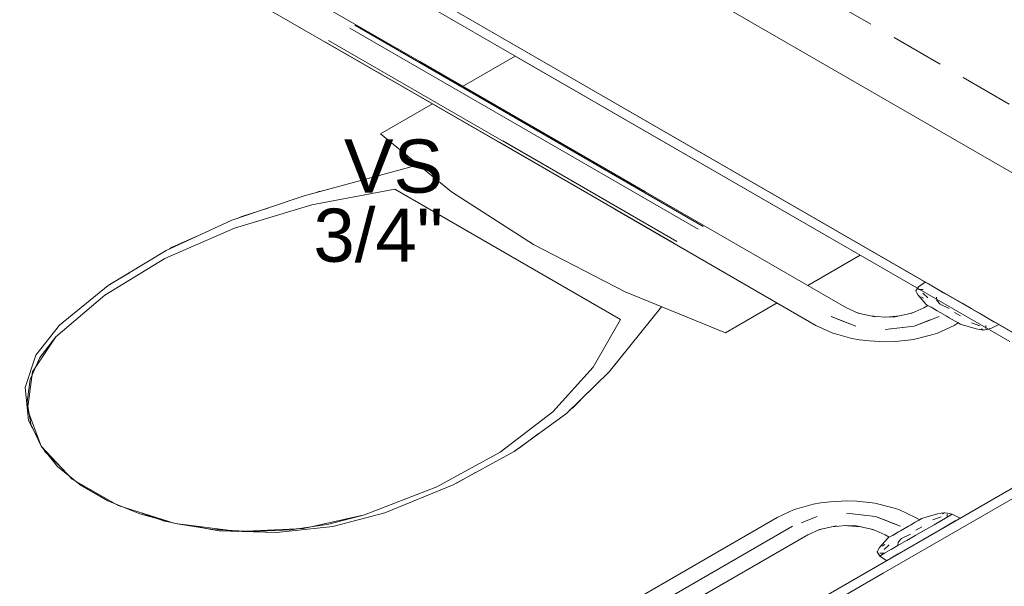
# Model space of a CAD drawing. Header units: millimetres. Extents: x 2 to 902, y -447 to 199.
# Tile 187 of 256: x 39.07 to 42.77, y 84.61 to 86.74. Entities that reach past the tile are written whole.
import ezdxf

# ---------------------------------------------------------------- set-up
doc = ezdxf.new("R2010")
doc.units = ezdxf.units.MM
doc.header["$MEASUREMENT"] = 0
doc.linetypes.add('JIS_02_2.0', pattern=[0.3, 0.2, -0.1])
doc.linetypes.add('NULL', pattern=[0])
for name, color, linetype, lineweight in [('DI-Área do detalhe', 7, 'JIS_02_2.0', 9), ('IFC-Elemento terminal-Contorno', 253, 'Continuous', 5), ('IFC-Laje-Contorno', 134, 'Continuous', 5), ('IFC-Parede padrão-Contorno', 44, 'Continuous', 5), ('Textos', 7, 'Continuous', 9)]:
    doc.layers.add(name, color=color, linetype=linetype, lineweight=lineweight)
doc.styles.add('Arial', font='arial.ttf')

msp = doc.modelspace()

# ---------------------------------------------------------------- linework, layer by layer
at = {"layer": 'DI-Área do detalhe', "color": 7}
msp.add_lwpolyline([(28.4309, 84.9331), (36.9027, 89.8243), (51.2218, 81.5571), (42.75, 76.6659), (28.4309, 84.9331)], dxfattribs=at)
at = {"layer": 'IFC-Elemento terminal-Contorno', "lineweight": 5}
for p, q in [((40.5749, 86.5838), (39.7999, 87.0318)), ((40.5749, 86.5838), (39.7999, 87.0318)), ((39.6856, 86.9658), (40.4616, 86.5184)), ((39.6856, 86.9658), (40.4616, 86.5184)), ((41.6225, 85.9537), (40.3123, 86.7102)), ((41.6405, 85.9641), (40.3303, 86.7206)), ((40.8759, 86.2792), (40.2208, 86.6574)), ((41.531, 85.9009), (40.2208, 86.6574)), ((41.5423, 85.9075), (40.2321, 86.6639)), ((41.4216, 86.095), (40.5749, 86.5838)), ((41.4216, 86.095), (40.5749, 86.5838)), ((40.7361, 86.4907), (40.934, 86.605)), ((40.7361, 86.4907), (40.934, 86.605)), ((42.2314, 85.856), (40.934, 86.605)), ((40.4269, 86.3122), (40.6228, 86.4253)), ((40.4269, 86.3122), (40.6228, 86.4253)), ((40.6944, 86.0945), (40.4269, 86.3122)), ((40.6944, 86.0945), (40.4269, 86.3122)), ((41.531, 85.9009), (40.8759, 86.2792)), ((41.5423, 85.9075), (40.8872, 86.2857)), ((40.1401, 86.0796), (40.5702, 86.1956)), ((40.1401, 86.0796), (40.5702, 86.1956)), ((40.1692, 86.0454), (40.4811, 86.1046)), ((40.1692, 86.0454), (40.4811, 86.1046)), ((40.1863, 86.0921), (40.1954, 86.095)), ((40.1863, 86.0921), (40.1954, 86.095)), ((40.1954, 86.095), (40.2047, 86.0971)), ((40.1954, 86.095), (40.2047, 86.0971)), ((41.3301, 85.6145), (40.4811, 86.1046)), ((41.3301, 85.6145), (40.4811, 86.1046)), ((41.0025, 85.8955), (40.6944, 86.0945)), ((41.0025, 85.8955), (40.6944, 86.0945)), ((41.4216, 86.095), (42.1796, 85.6579)), ((41.4216, 86.095), (42.1796, 85.6579)), ((39.8682, 85.9871), (40.1401, 86.0796)), ((39.8682, 85.9871), (40.1401, 86.0796)), ((39.8784, 85.9575), (40.1692, 86.0454)), ((39.8784, 85.9575), (40.1692, 86.0454)), ((39.9063, 86.0019), (40.0072, 86.0344)), ((39.9063, 86.0019), (40.0072, 86.0344)), ((42.0652, 85.5919), (41.3083, 86.0295)), ((42.0652, 85.5919), (41.3083, 86.0295)), ((39.6211, 85.8736), (39.8682, 85.9871)), ((39.6211, 85.8736), (39.8682, 85.9871)), ((39.8885, 85.994), (39.9063, 86.0019)), ((39.8885, 85.994), (39.9063, 86.0019)), ((39.6165, 85.8432), (39.8784, 85.9575)), ((39.6165, 85.8432), (39.8784, 85.9575)), ((39.6439, 85.8855), (39.7347, 85.9258)), ((39.6439, 85.8855), (39.7347, 85.9258)), ((39.4038, 85.7414), (39.6211, 85.8736)), ((39.4038, 85.7414), (39.6211, 85.8736)), ((39.6334, 85.8793), (39.6439, 85.8855)), ((39.6334, 85.8793), (39.6439, 85.8855)), ((41.0025, 85.8955), (41.3472, 85.7176)), ((41.0025, 85.8955), (41.3472, 85.7176)), ((39.3907, 85.7056), (39.6165, 85.8432)), ((39.3907, 85.7056), (39.6165, 85.8432)), ((42.0339, 85.7419), (42.2314, 85.856)), ((42.0339, 85.7419), (42.2314, 85.856)), ((39.4136, 85.7482), (39.4831, 85.7896)), ((39.4136, 85.7482), (39.4831, 85.7896)), ((39.2205, 85.593), (39.4038, 85.7414)), ((39.2205, 85.593), (39.4038, 85.7414)), ((39.4093, 85.7447), (39.4136, 85.7482)), ((39.4093, 85.7447), (39.4136, 85.7482)), ((42.4403, 85.7218), (42.4506, 85.7374)), ((42.4403, 85.7218), (42.4468, 85.7316)), ((42.4424, 85.7203), (42.4403, 85.7218)), ((42.4446, 85.7138), (42.4403, 85.7218)), ((42.4424, 85.7203), (42.4403, 85.7218)), ((42.4446, 85.7138), (42.4403, 85.7218)), ((42.4506, 85.7374), (42.4759, 85.7548)), ((42.451, 85.7263), (42.4688, 85.7269)), ((42.451, 85.7263), (42.4557, 85.7265)), ((42.4881, 85.7477), (42.4759, 85.7548)), ((42.4944, 85.7441), (42.4881, 85.7477)), ((42.5198, 85.7295), (42.4944, 85.7441)), ((42.5451, 85.7148), (42.5198, 85.7295)), ((39.207, 85.5485), (39.3907, 85.7056)), ((39.207, 85.5485), (39.3907, 85.7056)), ((41.3472, 85.7176), (41.7243, 85.5632)), ((41.3472, 85.7176), (41.7243, 85.5632)), ((42.449, 85.7059), (42.4446, 85.7138)), ((42.449, 85.7059), (42.4446, 85.7138)), ((42.4792, 85.6709), (42.449, 85.7059)), ((42.4792, 85.6709), (42.449, 85.7059)), ((42.4699, 85.6938), (42.4594, 85.6998)), ((42.4699, 85.6938), (42.4647, 85.6968)), ((42.4862, 85.6956), (42.4669, 85.7134)), ((42.4862, 85.6956), (42.4669, 85.7134)), ((42.5197, 85.6859), (42.5186, 85.6981)), ((42.5197, 85.6859), (42.5193, 85.6897)), ((42.5318, 85.6713), (42.5197, 85.6859)), ((42.5318, 85.6713), (42.5197, 85.6859)), ((42.5797, 85.6949), (42.5451, 85.7148)), ((42.6144, 85.6749), (42.5797, 85.6949)), ((41.2868, 85.4176), (41.4842, 85.6615)), ((41.2868, 85.4176), (41.4842, 85.6615)), ((41.7243, 85.5632), (41.9198, 85.676)), ((41.7243, 85.5632), (41.9198, 85.676)), ((42.1796, 85.6579), (42.2242, 85.6379)), ((42.1796, 85.6579), (42.2242, 85.6379)), ((42.4261, 85.6379), (42.4707, 85.6579)), ((42.4261, 85.6379), (42.4707, 85.6579)), ((42.4707, 85.6579), (42.4862, 85.6669)), ((42.4707, 85.6579), (42.4862, 85.6669)), ((42.4839, 85.6682), (42.4792, 85.6709)), ((42.4839, 85.6682), (42.4792, 85.6709)), ((42.4886, 85.6655), (42.4839, 85.6682)), ((42.4886, 85.6655), (42.4839, 85.6682)), ((42.4933, 85.6628), (42.4886, 85.6655)), ((42.4933, 85.6628), (42.4886, 85.6655)), ((42.498, 85.6601), (42.4933, 85.6628)), ((42.498, 85.6601), (42.4933, 85.6628)), ((42.5093, 85.6535), (42.498, 85.6601)), ((42.5207, 85.647), (42.498, 85.6601)), ((42.5207, 85.647), (42.5093, 85.6535)), ((42.532, 85.6404), (42.5207, 85.647)), ((42.532, 85.6404), (42.5207, 85.647)), ((42.5318, 85.6713), (42.5656, 85.655)), ((42.5318, 85.6713), (42.5656, 85.655)), ((42.649, 85.6549), (42.6144, 85.6749)), ((42.6836, 85.6349), (42.649, 85.6549)), ((41.2275, 85.4344), (41.3301, 85.6145)), ((41.2275, 85.4344), (41.3301, 85.6145)), ((42.1224, 85.6249), (42.1558, 85.612)), ((42.1224, 85.6249), (42.2154, 85.589)), ((42.1558, 85.612), (42.2154, 85.589)), ((42.2192, 85.6401), (42.2354, 85.6355)), ((42.2192, 85.6401), (42.2354, 85.6355)), ((42.2242, 85.6379), (42.2879, 85.6242)), ((42.2242, 85.6379), (42.2879, 85.6242)), ((42.2696, 85.6281), (42.3232, 85.6231)), ((42.2696, 85.6281), (42.3232, 85.6231)), ((42.3199, 85.623), (42.3623, 85.6242)), ((42.3199, 85.623), (42.3623, 85.6242)), ((42.3288, 85.6232), (42.3806, 85.6281)), ((42.3288, 85.6232), (42.3806, 85.6281)), ((42.3623, 85.6242), (42.4261, 85.6379)), ((42.3623, 85.6242), (42.4261, 85.6379)), ((42.4148, 85.6354), (42.4312, 85.6401)), ((42.4148, 85.6354), (42.4312, 85.6401)), ((42.4349, 85.589), (42.4945, 85.6121)), ((42.4647, 85.6005), (42.4945, 85.6121)), ((42.4804, 85.6066), (42.5279, 85.6249)), ((42.5434, 85.6339), (42.532, 85.6404)), ((42.5434, 85.6339), (42.532, 85.6404)), ((42.5547, 85.6273), (42.5434, 85.6339)), ((42.5547, 85.6273), (42.5434, 85.6339)), ((42.5661, 85.6208), (42.5547, 85.6273)), ((42.5661, 85.6208), (42.5547, 85.6273)), ((42.5888, 85.6076), (42.5661, 85.6208)), ((42.5774, 85.6142), (42.5661, 85.6208)), ((42.5887, 85.6077), (42.5774, 85.6142)), ((42.6083, 85.6272), (42.586, 85.6407)), ((42.6083, 85.6272), (42.586, 85.6407)), ((42.709, 85.6202), (42.6836, 85.6349)), ((42.7343, 85.6056), (42.709, 85.6202)), ((39.131, 85.4798), (39.2205, 85.593)), ((39.131, 85.4798), (39.2205, 85.593)), ((42.0652, 85.5919), (42.1287, 85.5631)), ((42.0652, 85.5919), (42.1287, 85.5631)), ((42.3252, 85.5764), (42.4349, 85.589)), ((42.3252, 85.5764), (42.38, 85.5827)), ((42.38, 85.5827), (42.4349, 85.589)), ((42.4349, 85.589), (42.4647, 85.6005)), ((42.5216, 85.5631), (42.5851, 85.5919)), ((42.5216, 85.5631), (42.5851, 85.5919)), ((42.5851, 85.5919), (42.6005, 85.6009)), ((42.5851, 85.5919), (42.6005, 85.6009)), ((42.5982, 85.6022), (42.5887, 85.6077)), ((42.5934, 85.6049), (42.5888, 85.6076)), ((42.5982, 85.6022), (42.5934, 85.6049)), ((42.6029, 85.5995), (42.5982, 85.6022)), ((42.6029, 85.5995), (42.5982, 85.6022)), ((42.6076, 85.5968), (42.6029, 85.5995)), ((42.6076, 85.5968), (42.6029, 85.5995)), ((42.6076, 85.5968), (42.6681, 85.5794)), ((42.6076, 85.5968), (42.6681, 85.5794)), ((42.6503, 85.6008), (42.6812, 85.5897)), ((42.6503, 85.6008), (42.6812, 85.5897)), ((42.6681, 85.5794), (42.6819, 85.5769)), ((42.6681, 85.5794), (42.6819, 85.5769)), ((42.6819, 85.5769), (42.6957, 85.5743)), ((42.6819, 85.5769), (42.6957, 85.5743)), ((42.6865, 85.5792), (42.6932, 85.5756)), ((42.6865, 85.5792), (42.6932, 85.5756)), ((42.6932, 85.5756), (42.6957, 85.5743)), ((42.6932, 85.5756), (42.6957, 85.5743)), ((42.6957, 85.5743), (42.7127, 85.5781)), ((42.6957, 85.5743), (42.7046, 85.5763)), ((42.6957, 85.5743), (42.7046, 85.5763)), ((42.7035, 85.5806), (42.7045, 85.5908)), ((42.7035, 85.5806), (42.7038, 85.5832)), ((42.7046, 85.5763), (42.7227, 85.5803)), ((42.7046, 85.5763), (42.7127, 85.5781)), ((42.7227, 85.5803), (42.7529, 85.5949)), ((42.7436, 85.6002), (42.7343, 85.6056)), ((42.7529, 85.5949), (42.7436, 85.6002)), ((39.1192, 85.4167), (39.207, 85.5485)), ((39.1463, 85.471), (39.207, 85.5485)), ((42.1287, 85.5631), (42.1381, 85.5598)), ((42.1287, 85.5631), (42.1381, 85.5598)), ((42.1381, 85.5598), (42.1997, 85.5426)), ((42.1381, 85.5598), (42.1997, 85.5426)), ((42.1997, 85.5426), (42.2289, 85.5375)), ((42.1997, 85.5426), (42.2289, 85.5375)), ((42.2289, 85.5375), (42.2649, 85.5331)), ((42.2289, 85.5375), (42.2649, 85.5331)), ((42.3641, 85.5312), (42.4222, 85.5377)), ((42.3641, 85.5312), (42.4222, 85.5377)), ((42.4222, 85.5377), (42.4314, 85.5392)), ((42.4222, 85.5377), (42.4314, 85.5392)), ((42.4314, 85.5392), (42.4957, 85.5544)), ((42.4314, 85.5392), (42.4957, 85.5544)), ((42.4957, 85.5544), (42.5216, 85.5631)), ((42.4957, 85.5544), (42.5216, 85.5631)), ((42.2649, 85.5331), (42.3255, 85.5303)), ((42.2649, 85.5331), (42.3255, 85.5303)), ((42.3255, 85.5303), (42.3641, 85.5312)), ((42.3255, 85.5303), (42.3641, 85.5312)), ((39.0913, 85.3576), (39.131, 85.4798)), ((39.0913, 85.3576), (39.131, 85.4798)), ((39.1097, 85.3888), (39.1464, 85.4711)), ((41.0752, 85.2665), (41.2275, 85.4344)), ((41.0752, 85.2665), (41.2275, 85.4344)), ((41.3084, 85.4443), (41.3134, 85.4495)), ((41.3084, 85.4443), (41.3134, 85.4495)), ((41.3134, 85.4495), (41.317, 85.4549)), ((41.3134, 85.4495), (41.317, 85.4549)), ((39.0981, 85.3042), (39.1097, 85.3888)), ((39.0999, 85.2759), (39.1192, 85.4167)), ((41.1265, 85.2606), (41.2868, 85.4176)), ((41.1265, 85.2606), (41.2868, 85.4176)), ((39.1036, 85.2334), (39.0913, 85.3576)), ((39.1036, 85.2334), (39.0913, 85.3576)), ((41.1522, 85.2826), (41.2085, 85.3409)), ((41.1522, 85.2826), (41.2085, 85.3409)), ((39.1119, 85.2196), (39.0981, 85.3042)), ((41.1385, 85.2723), (41.1522, 85.2826)), ((41.1385, 85.2723), (41.1522, 85.2826)), ((39.1507, 85.1377), (39.0999, 85.2759)), ((40.8772, 85.1153), (41.0752, 85.2665)), ((40.8772, 85.1153), (41.0752, 85.2665)), ((40.9299, 85.118), (41.1265, 85.2606)), ((40.9299, 85.118), (41.1265, 85.2606)), ((39.1416, 85.1626), (39.1036, 85.2334)), ((39.1189, 85.2048), (39.1036, 85.2334)), ((39.1507, 85.1377), (39.1119, 85.2196)), ((40.9505, 85.1311), (41.0203, 85.1835)), ((40.9505, 85.1311), (41.0203, 85.1835)), ((39.2674, 85.0136), (39.1507, 85.1377)), ((39.2133, 85.0609), (39.1507, 85.1377)), ((40.9397, 85.125), (40.9505, 85.1311)), ((40.9397, 85.125), (40.9505, 85.1311)), ((39.1672, 85.1146), (39.1604, 85.1274)), ((39.1672, 85.1146), (39.1629, 85.1227)), ((39.219, 85.0651), (39.1672, 85.1146)), ((39.1776, 85.1047), (39.1672, 85.1146)), ((40.6389, 84.9849), (40.8772, 85.1153)), ((40.6389, 84.9849), (40.8772, 85.1153)), ((40.7009, 84.9925), (40.9299, 85.118)), ((40.7009, 84.9925), (40.9299, 85.118)), ((39.2979, 84.9914), (39.2133, 85.0609)), ((40.7127, 84.9982), (40.7845, 85.0383)), ((40.7127, 84.9982), (40.7845, 85.0383)), ((39.4403, 84.9137), (39.2674, 85.0136)), ((39.4019, 84.9313), (39.2979, 84.9914)), ((40.3668, 84.8789), (40.6389, 84.9849)), ((40.3668, 84.8789), (40.6389, 84.9849)), ((40.4439, 84.8867), (40.7009, 84.9925)), ((40.4439, 84.8867), (40.7009, 84.9925)), ((40.7067, 84.9957), (40.7127, 84.9982)), ((40.7067, 84.9957), (40.7127, 84.9982)), ((39.4019, 84.9313), (39.5222, 84.8825)), ((39.4403, 84.9137), (39.6553, 84.8464)), ((41.9927, 84.9019), (42.0543, 84.9191)), ((41.9927, 84.9019), (42.0543, 84.9191)), ((42.0543, 84.9191), (42.0835, 84.9241)), ((42.0543, 84.9191), (42.0835, 84.9241)), ((42.0835, 84.9241), (42.1194, 84.9286)), ((42.0835, 84.9241), (42.1194, 84.9286)), ((42.1194, 84.9286), (42.1801, 84.9314)), ((42.1194, 84.9286), (42.1801, 84.9314)), ((42.1801, 84.9314), (42.2186, 84.9305)), ((42.1801, 84.9314), (42.2186, 84.9305)), ((42.2186, 84.9305), (42.2768, 84.924)), ((42.2186, 84.9305), (42.2768, 84.924)), ((42.2768, 84.924), (42.286, 84.9225)), ((42.2768, 84.924), (42.286, 84.9225)), ((42.286, 84.9225), (42.3503, 84.9073)), ((42.286, 84.9225), (42.3503, 84.9073)), ((42.3503, 84.9073), (42.3762, 84.8986)), ((42.3503, 84.9073), (42.3762, 84.8986)), ((39.5222, 84.8825), (39.6553, 84.8464)), ((39.5295, 84.8858), (39.6153, 84.8559)), ((40.1385, 84.8282), (40.3668, 84.8789)), ((40.2328, 84.8439), (40.3668, 84.8789)), ((40.2479, 84.835), (40.4439, 84.8867)), ((40.2479, 84.835), (40.4439, 84.8867)), ((41.1629, 84.4321), (41.9198, 84.8697)), ((41.1629, 84.4321), (41.9198, 84.8697)), ((41.9198, 84.8697), (41.9833, 84.8986)), ((41.9198, 84.8697), (41.9833, 84.8986)), ((41.9833, 84.8986), (41.9927, 84.9019)), ((41.9833, 84.8986), (41.9927, 84.9019)), ((42.0402, 84.8611), (42.07, 84.8726)), ((42.1797, 84.8852), (42.2346, 84.8789)), ((42.1797, 84.8852), (42.2895, 84.8726)), ((42.2346, 84.8789), (42.2895, 84.8726)), ((42.2895, 84.8726), (42.3825, 84.8367)), ((42.2895, 84.8726), (42.3193, 84.8611)), ((42.3762, 84.8986), (42.4396, 84.8697)), ((42.3762, 84.8986), (42.4396, 84.8697)), ((42.4551, 84.8608), (42.4396, 84.8697)), ((42.4551, 84.8608), (42.4396, 84.8697)), ((42.4621, 84.8649), (42.5227, 84.8823)), ((42.4621, 84.8649), (42.5227, 84.8823)), ((42.5049, 84.8608), (42.5358, 84.872)), ((42.5049, 84.8608), (42.5358, 84.872)), ((42.5093, 84.8421), (42.5591, 84.8709)), ((42.5227, 84.8823), (42.5365, 84.8848)), ((42.5227, 84.8823), (42.5365, 84.8848)), ((42.5365, 84.8848), (42.5503, 84.8873)), ((42.5365, 84.8848), (42.5503, 84.8873)), ((42.541, 84.8825), (42.5477, 84.8861)), ((42.541, 84.8825), (42.5477, 84.8861)), ((42.5477, 84.8861), (42.5503, 84.8873)), ((42.5477, 84.8861), (42.5503, 84.8873)), ((42.5503, 84.8873), (42.5592, 84.8854)), ((42.5503, 84.8873), (42.5592, 84.8854)), ((42.5591, 84.8709), (42.5581, 84.8811)), ((42.5591, 84.8709), (42.5581, 84.8811)), ((42.5591, 84.8709), (42.5773, 84.8814)), ((42.5591, 84.8709), (42.5653, 84.8744)), ((42.5592, 84.8854), (42.5773, 84.8814)), ((42.5592, 84.8854), (42.5773, 84.8814)), ((42.5653, 84.8744), (42.5694, 84.8768)), ((42.5773, 84.8814), (42.6075, 84.8668)), ((42.5773, 84.8814), (42.6075, 84.8668)), ((39.5982, 84.8619), (39.6153, 84.8559)), ((39.6153, 84.8559), (39.6374, 84.852)), ((39.6153, 84.8559), (39.6294, 84.8534)), ((39.6553, 84.8464), (39.8946, 84.817)), ((39.6553, 84.8464), (39.7972, 84.824)), ((39.6983, 84.8411), (39.8211, 84.8192)), ((40.0362, 84.8121), (40.2479, 84.835)), ((40.0362, 84.8121), (40.2479, 84.835)), ((40.0903, 84.8227), (40.2328, 84.8439)), ((40.9943, 84.2694), (41.977, 84.8367)), ((42.0104, 84.8496), (42.0402, 84.8611)), ((42.0788, 84.8238), (42.1425, 84.8375)), ((42.0788, 84.8238), (42.1425, 84.8375)), ((42.1242, 84.8335), (42.1778, 84.8386)), ((42.1242, 84.8335), (42.1778, 84.8386)), ((42.1745, 84.8387), (42.2169, 84.8375)), ((42.1745, 84.8387), (42.2169, 84.8375)), ((42.1834, 84.8384), (42.2352, 84.8336)), ((42.1834, 84.8384), (42.2352, 84.8336)), ((42.2169, 84.8375), (42.2807, 84.8238)), ((42.2169, 84.8375), (42.2807, 84.8238)), ((42.3193, 84.8611), (42.3825, 84.8367)), ((42.3193, 84.8611), (42.3491, 84.8496)), ((42.3193, 84.8611), (42.3491, 84.8496)), ((42.3491, 84.8496), (42.3825, 84.8367)), ((42.3491, 84.8496), (42.3825, 84.8367)), ((42.398, 84.8278), (42.4127, 84.8364)), ((42.398, 84.8278), (42.4127, 84.8364)), ((42.398, 84.8278), (42.4093, 84.8344)), ((42.398, 84.8278), (42.4093, 84.8344)), ((42.4093, 84.8344), (42.4207, 84.8409)), ((42.4093, 84.8344), (42.4207, 84.8409)), ((42.4127, 84.8364), (42.4265, 84.8443)), ((42.4127, 84.8364), (42.4265, 84.8443)), ((42.4207, 84.8409), (42.432, 84.8475)), ((42.4207, 84.8409), (42.432, 84.8475)), ((42.4265, 84.8443), (42.4384, 84.8511)), ((42.4265, 84.8443), (42.4384, 84.8511)), ((42.432, 84.8475), (42.4433, 84.854)), ((42.432, 84.8475), (42.4433, 84.854)), ((42.4384, 84.8511), (42.4475, 84.8564)), ((42.4384, 84.8511), (42.4475, 84.8564)), ((42.4406, 84.821), (42.4629, 84.8345)), ((42.4406, 84.821), (42.4629, 84.8345)), ((42.4413, 84.8028), (42.5093, 84.8421)), ((42.4433, 84.854), (42.4527, 84.8594)), ((42.4433, 84.854), (42.448, 84.8567)), ((42.4475, 84.8564), (42.4532, 84.8597)), ((42.4475, 84.8564), (42.4532, 84.8597)), ((42.448, 84.8567), (42.4527, 84.8594)), ((42.4527, 84.8594), (42.4574, 84.8622)), ((42.4527, 84.8594), (42.4574, 84.8622)), ((42.4574, 84.8622), (42.4621, 84.8649)), ((42.4574, 84.8622), (42.4621, 84.8649)), ((42.5093, 84.8421), (42.5342, 84.8565)), ((42.5382, 84.8268), (42.5636, 84.8414)), ((42.5636, 84.8414), (42.5889, 84.8561)), ((42.5889, 84.8561), (42.5982, 84.8614)), ((42.5982, 84.8614), (42.6075, 84.8668)), ((39.7712, 84.8281), (39.8211, 84.8192)), ((39.7972, 84.824), (39.9437, 84.816)), ((39.8211, 84.8192), (40.0362, 84.8121)), ((39.8211, 84.8192), (40.0362, 84.8121)), ((39.8946, 84.817), (40.1385, 84.8282)), ((39.9437, 84.816), (40.0903, 84.8227)), ((41.2762, 84.3667), (42.0341, 84.8037)), ((41.2762, 84.3667), (42.0341, 84.8037)), ((42.0341, 84.8037), (42.0788, 84.8238)), ((42.0341, 84.8037), (42.0788, 84.8238)), ((42.0737, 84.8215), (42.0901, 84.8262)), ((42.0737, 84.8215), (42.0901, 84.8262)), ((42.2694, 84.8262), (42.2857, 84.8216)), ((42.2694, 84.8262), (42.2857, 84.8216)), ((42.2807, 84.8238), (42.3253, 84.8037)), ((42.2807, 84.8238), (42.3253, 84.8037)), ((42.3408, 84.7948), (42.3253, 84.8037)), ((42.3408, 84.7948), (42.3253, 84.8037)), ((42.3385, 84.7935), (42.3432, 84.7962)), ((42.3385, 84.7935), (42.3432, 84.7962)), ((42.3427, 84.7959), (42.3485, 84.7992)), ((42.3427, 84.7959), (42.3485, 84.7992)), ((42.3432, 84.7962), (42.3478, 84.7989)), ((42.3432, 84.7962), (42.3478, 84.7989)), ((42.3478, 84.7989), (42.3526, 84.8016)), ((42.3478, 84.7989), (42.3526, 84.8016)), ((42.3485, 84.7992), (42.3575, 84.8045)), ((42.3485, 84.7992), (42.3575, 84.8045)), ((42.3526, 84.8016), (42.3753, 84.8147)), ((42.3526, 84.8016), (42.3639, 84.8082)), ((42.3575, 84.8045), (42.3694, 84.8113)), ((42.3639, 84.8082), (42.3753, 84.8147)), ((42.3694, 84.8113), (42.3832, 84.8193)), ((42.3694, 84.8113), (42.3832, 84.8193)), ((42.3732, 84.7635), (42.4413, 84.8028)), ((42.3753, 84.8147), (42.3866, 84.8213)), ((42.3753, 84.8147), (42.3866, 84.8213)), ((42.3832, 84.8193), (42.398, 84.8278)), ((42.3832, 84.8193), (42.398, 84.8278)), ((42.3864, 84.7903), (42.4202, 84.8066)), ((42.3864, 84.7903), (42.4202, 84.8066)), ((42.3866, 84.8213), (42.398, 84.8278)), ((42.3866, 84.8213), (42.398, 84.8278)), ((42.4072, 84.7832), (42.4413, 84.8028)), ((42.4413, 84.8028), (42.4753, 84.8225)), ((42.469, 84.7868), (42.5036, 84.8068)), ((42.5036, 84.8068), (42.5382, 84.8268)), ((42.3036, 84.7558), (42.3338, 84.7907)), ((42.3036, 84.7558), (42.3338, 84.7907)), ((42.314, 84.7618), (42.3245, 84.7679)), ((42.3192, 84.7649), (42.3245, 84.7679)), ((42.3214, 84.7482), (42.3407, 84.7661)), ((42.3214, 84.7482), (42.3407, 84.7661)), ((42.3234, 84.7348), (42.3732, 84.7635)), ((42.3338, 84.7907), (42.3385, 84.7935)), ((42.3338, 84.7907), (42.3385, 84.7935)), ((42.3483, 84.7492), (42.3732, 84.7635)), ((42.3732, 84.7635), (42.3743, 84.7758)), ((42.3732, 84.7635), (42.3743, 84.7758)), ((42.3743, 84.7758), (42.3864, 84.7903)), ((42.3743, 84.7758), (42.3864, 84.7903)), ((42.3997, 84.7468), (42.4343, 84.7668)), ((42.4343, 84.7668), (42.469, 84.7868)), ((42.2949, 84.7399), (42.2992, 84.7478)), ((42.2949, 84.7399), (42.2992, 84.7478)), ((42.2949, 84.7399), (42.297, 84.7413)), ((42.2949, 84.7399), (42.297, 84.7413)), ((42.3052, 84.7242), (42.2949, 84.7399)), ((42.3052, 84.7242), (42.2949, 84.7399)), ((42.2992, 84.7478), (42.3036, 84.7558)), ((42.2992, 84.7478), (42.3036, 84.7558)), ((42.3052, 84.7242), (42.3234, 84.7348)), ((42.3304, 84.7068), (42.3052, 84.7242)), ((42.3304, 84.7068), (42.3052, 84.7242)), ((42.3056, 84.7353), (42.3234, 84.7348)), ((42.3056, 84.7353), (42.3234, 84.7348)), ((42.3131, 84.7288), (42.3143, 84.7295)), ((42.3143, 84.7295), (42.3234, 84.7348)), ((42.349, 84.7176), (42.3744, 84.7322)), ((42.3744, 84.7322), (42.3997, 84.7468)), ((42.3304, 84.7068), (42.3427, 84.7139)), ((42.3427, 84.7139), (42.349, 84.7176))]:
    msp.add_line(p, q, dxfattribs=at)
at = {"layer": 'IFC-Laje-Contorno', "color": 7, "lineweight": 5}
for p, q in [((50.3448, 81.8117), (37.7684, 89.0727)), ((50.3448, 81.8117), (37.9779, 88.9517)), ((49.8252, 81.5117), (37.2488, 88.7727))]:
    msp.add_line(p, q, dxfattribs=at)
at = {"layer": 'IFC-Parede padrão-Contorno', "color": 7, "lineweight": 5}
for p, q in [((42.7939, 85.5312), (37.6121, 88.5229)), ((42.8453, 85.5415), (37.6635, 88.5332)), ((38.9903, 82.7784), (43.3107, 85.2728)), ((42.3183, 84.6598), (43.3454, 85.2528)), ((38.6634, 82.5497), (42.3183, 84.6598))]:
    msp.add_line(p, q, dxfattribs=at)

# ---------------------------------------------------------------- texts
at = {"layer": 'Textos', "linetype": 'NULL', "char_height": 0.2, "attachment_point": 9, "line_spacing_factor": 0.6, "style": 'Arial'}
for s, insert, width in [('VS', (40.6628, 86.0882), 0.745732), ('3/4"', (40.6628, 85.8282), 0.975)]:
    msp.add_mtext(s, dxfattribs=dict(at, insert=insert, width=width))

doc.saveas('drawing.dxf')
